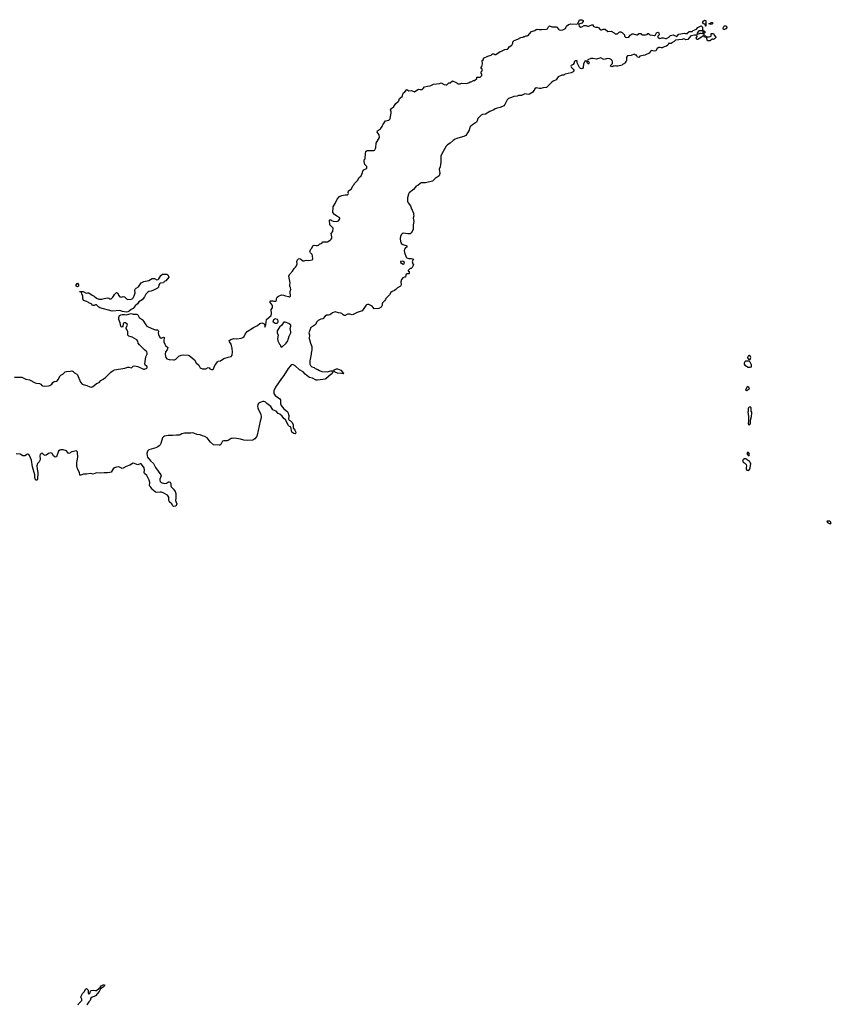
# Model space of a CAD drawing. Header units: inches. Extents: x 2380427 to 2580949, y 385907 to 546039.
# Tile 65 of 121: x 2546933 to 2561482, y 404239 to 421884. Entities that reach past the tile are written whole.
import ezdxf

# ---------------------------------------------------------------- set-up
doc = ezdxf.new("R2010")
doc.units = ezdxf.units.IN
doc.header["$MEASUREMENT"] = 0
for name, color, linetype in [('C5440', 7, 'Continuous'), ('C5441', 7, 'Continuous'), ('C5451', 7, 'Continuous'), ('C5452', 7, 'Continuous'), ('C5461', 7, 'Continuous')]:
    doc.layers.add(name, color=color, linetype=linetype)

msp = doc.modelspace()

# ---------------------------------------------------------------- linework, layer by layer
at = {"layer": 'C5440', "color": 5, "elevation": 20}
msp.add_lwpolyline([(2547983, 404230), (2547990, 404250), (2548049, 404310), (2548049, 404330), (2548034, 404354), (2548029, 404371), (2548057, 404430), (2548093, 404470), (2548110, 404512), (2548130, 404521), (2548150, 404505), (2548159, 404490), (2548160, 404440), (2548163, 404430), (2548170, 404426), (2548190, 404436), (2548204, 404476), (2548215, 404485), (2548248, 404492), (2548290, 404484), (2548310, 404488), (2548350, 404524), (2548378, 404542), (2548392, 404570), (2548430, 404590), (2548451, 404590), (2548455, 404570), (2548430, 404545), (2548382, 404518), (2548359, 404470), (2548293, 404390), (2548270, 404376), (2548230, 404369), (2548208, 404350), (2548196, 404310), (2548170, 404285), (2548135, 404230)], dxfattribs=at)
at = {"layer": 'C5441', "color": 5, "elevation": 20}
for points in [[(2548845, 416645), (2548776, 416656), (2548730, 416673), (2548590, 416660), (2548370, 416718), (2548349, 416730), (2548310, 416773), (2548290, 416774), (2548270, 416763), (2548250, 416761), (2548235, 416770), (2548226, 416786), (2548214, 416794), (2548170, 416809), (2548160, 416820), (2548132, 416832), (2548078, 416850), (2548065, 416885), (2548064, 416930), (2548044, 416970), (2548038, 416998), (2548028, 417008), (2548008, 417012), (2548070, 417011), (2548126, 416986), (2548149, 416991), (2548170, 416987), (2548230, 416945), (2548271, 416930), (2548312, 416892), (2548354, 416874), (2548406, 416874), (2548450, 416888), (2548510, 416898), (2548530, 416894), (2548550, 416884), (2548570, 416883), (2548603, 416910), (2548617, 416930), (2548630, 416961), (2548670, 416998), (2548690, 416982), (2548705, 416945), (2548730, 416916), (2548750, 416911), (2548790, 416922), (2548810, 416919), (2548850, 416883), (2548870, 416872), (2548930, 416877), (2548959, 416890), (2548985, 416935), (2549001, 416990), (2548995, 417030), (2549004, 417056), (2549019, 417070), (2549064, 417096), (2549110, 417166), (2549123, 417177), (2549158, 417190), (2549250, 417210), (2549310, 417243), (2549325, 417245), (2549350, 417245), (2549390, 417225), (2549414, 417226), (2549430, 417242), (2549463, 417297), (2549490, 417325), (2549570, 417322), (2549590, 417314), (2549602, 417290), (2549605, 417270), (2549550, 417205), (2549522, 417190), (2549510, 417169), (2549450, 417162), (2549443, 417157), (2549428, 417132), (2549423, 417090), (2549403, 417070), (2549321, 417030), (2549290, 417019), (2549248, 417012), (2549230, 417003), (2549197, 416963), (2549170, 416917), (2549130, 416864), (2549070, 416825), (2549047, 416790), (2549005, 416755), (2548968, 416710), (2548930, 416690), (2548897, 416663), (2548870, 416648)], [(2547970, 417098), (2547946, 417110), (2547946, 417130), (2547962, 417158), (2547970, 417162), (2547990, 417134), (2547990, 417106)]]:
    msp.add_lwpolyline(points, close=True, dxfattribs=at)
for points in [[(2546842, 415478), (2546970, 415476), (2547043, 415443), (2547110, 415430), (2547210, 415375), (2547232, 415368), (2547290, 415364), (2547310, 415350), (2547328, 415328), (2547342, 415322), (2547370, 415319), (2547450, 415324), (2547474, 415330), (2547508, 415350), (2547530, 415380), (2547550, 415399), (2547590, 415404), (2547610, 415416), (2547624, 415436), (2547656, 415504), (2547670, 415515), (2547708, 415532), (2547747, 415573), (2547770, 415582), (2547837, 415583), (2547870, 415591), (2547890, 415578), (2547913, 415553), (2547958, 415530), (2547970, 415518), (2548021, 415390), (2548050, 415355), (2548070, 415344), (2548135, 415330), (2548190, 415305), (2548219, 415301), (2548230, 415302), (2548260, 415320), (2548310, 415366), (2548356, 415384), (2548390, 415416), (2548430, 415441), (2548470, 415473), (2548569, 415570), (2548610, 415599), (2548630, 415608), (2548818, 415642), (2548870, 415657), (2548890, 415657), (2548930, 415647), (2548946, 415650), (2548970, 415672), (2548990, 415681), (2549052, 415670), (2549150, 415621), (2549170, 415623), (2549210, 415639), (2549221, 415650), (2549219, 415670), (2549189, 415689), (2549180, 415700), (2549176, 415716), (2549197, 415843), (2549216, 415890), (2549220, 415910), (2549215, 415930), (2549168, 415968), (2549078, 416058), (2549058, 416090), (2549050, 416123), (2549030, 416144), (2548950, 416193), (2548930, 416202), (2548889, 416210), (2548870, 416229), (2548870, 416290), (2548855, 416330), (2548842, 416350), (2548840, 416370), (2548864, 416410), (2548861, 416430), (2548830, 416450), (2548810, 416453), (2548795, 416445), (2548787, 416433), (2548781, 416390), (2548770, 416376), (2548750, 416377), (2548744, 416390), (2548734, 416450), (2548713, 416510), (2548711, 416550), (2548720, 416580), (2548746, 416594), (2548770, 416598), (2548810, 416599), (2548850, 416592), (2548930, 416618), (2548970, 416609), (2549027, 416607), (2549042, 416602), (2549053, 416593), (2549074, 416550), (2549130, 416510), (2549139, 416499), (2549194, 416414), (2549213, 416393), (2549237, 416377), (2549330, 416339), (2549370, 416326), (2549404, 416324), (2549417, 416317), (2549422, 416302), (2549418, 416270), (2549421, 416241), (2549438, 416198), (2549450, 416184), (2549470, 416178), (2549510, 416197), (2549530, 416191), (2549523, 416177), (2549517, 416143), (2549518, 416110), (2549532, 416072), (2549548, 416048), (2549588, 416010), (2549575, 415970), (2549548, 415932), (2549540, 415890), (2549546, 415846), (2549552, 415830), (2549568, 415808), (2549610, 415797), (2549690, 415788), (2549710, 415790), (2549730, 415801), (2549787, 415853), (2549830, 415874), (2549870, 415879), (2549953, 415873), (2549970, 415866), (2550000, 415842)], [(2550000, 414476), (2549968, 414472), (2549890, 414472), (2549840, 414460), (2549810, 414442), (2549790, 414436), (2549741, 414441), (2549670, 414432), (2549594, 414434), (2549530, 414422), (2549511, 414409), (2549495, 414390), (2549466, 414290), (2549453, 414267), (2549434, 414246), (2549412, 414228), (2549371, 414209), (2549250, 414177), (2549226, 414154), (2549211, 414110), (2549216, 414070), (2549226, 414046), (2549276, 413976), (2549330, 413930), (2549370, 413858), (2549462, 413730), (2549468, 413710), (2549446, 413650), (2549445, 413630), (2549451, 413610), (2549470, 413588), (2549530, 413570), (2549564, 413576), (2549598, 413602), (2549610, 413605), (2549630, 413597), (2549645, 413570), (2549641, 413530), (2549646, 413510), (2549690, 413471), (2549721, 413430), (2549730, 413390), (2549730, 413310), (2549725, 413270), (2549747, 413210), (2549730, 413168), (2549690, 413158), (2549675, 413175), (2549661, 413210), (2549630, 413233), (2549610, 413256), (2549604, 413270), (2549607, 413330), (2549583, 413363), (2549519, 413399), (2549474, 413414), (2549450, 413416), (2549390, 413410), (2549370, 413418), (2549326, 413450), (2549307, 413470), (2549286, 413506), (2549257, 413530), (2549264, 413590), (2549256, 413630), (2549213, 413713), (2549172, 413752), (2549167, 413770), (2549172, 413810), (2549164, 413850), (2549137, 413897), (2549110, 413922), (2549090, 413924), (2549050, 413906), (2549030, 413911), (2548993, 413933), (2548970, 413934), (2548910, 413900), (2548844, 413876), (2548790, 413844), (2548770, 413840), (2548710, 413869), (2548670, 413865), (2548630, 413850), (2548607, 413833), (2548570, 413778), (2548550, 413771), (2548510, 413764), (2548450, 413765), (2548390, 413756), (2548310, 413765), (2548250, 413739), (2548210, 413750), (2548130, 413739), (2548079, 413741), (2548030, 413723), (2548010, 413721), (2548003, 413770), (2547970, 413836), (2547957, 413890), (2547957, 413950), (2547972, 414010), (2547975, 414050), (2547968, 414128), (2547964, 414144), (2547950, 414160), (2547870, 414141), (2547846, 414130), (2547830, 414114), (2547810, 414112), (2547770, 414156), (2547710, 414177), (2547670, 414178), (2547650, 414170), (2547629, 414150), (2547590, 414050), (2547570, 414044), (2547540, 414070), (2547517, 414110), (2547490, 414123), (2547450, 414111), (2547410, 414077), (2547390, 414071), (2547364, 414084), (2547350, 414104), (2547334, 414114), (2547317, 414110), (2547302, 414090), (2547295, 414070), (2547298, 414010), (2547294, 413986), (2547281, 413959), (2547254, 413930), (2547242, 413890), (2547244, 413830), (2547259, 413770), (2547250, 413646), (2547246, 413634), (2547231, 413629), (2547210, 413654), (2547206, 413666), (2547204, 413730), (2547164, 413870), (2547145, 413990), (2547111, 414071), (2547094, 414094), (2547070, 414098), (2547025, 414070), (2547010, 414065), (2546990, 414065), (2546939, 414099), (2546870, 414101)]]:
    msp.add_lwpolyline(points, dxfattribs=at)
at = {"layer": 'C5451', "color": 5}
for points, elevation in [([(2555050, 420000), (2555023, 419977), (2555004, 419956), (2554990, 419907), (2554932, 419810), (2554893, 419790), (2554831, 419770), (2554770, 419757), (2554739, 419741), (2554703, 419717), (2554649, 419670), (2554599, 419641), (2554580, 419620), (2554500, 419480), (2554484, 419436), (2554480, 419330), (2554471, 419250), (2554454, 419206), (2554462, 419130), (2554454, 419086), (2554382, 419038), (2554330, 418990), (2554210, 418959), (2554130, 418959), (2554110, 418949), (2554070, 418915), (2554041, 418899), (2553990, 418841), (2553917, 418783), (2553901, 418759), (2553882, 418690), (2553887, 418630), (2553899, 418599), (2553938, 418550), (2553948, 418510), (2553990, 418414), (2553994, 418394), (2553997, 418370), (2553987, 418330), (2553997, 418270), (2553987, 418210), (2553988, 418130), (2553970, 418087), (2553950, 418062), (2553931, 418049), (2553890, 418047), (2553810, 418058), (2553790, 418048), (2553773, 418030), (2553759, 418001), (2553751, 417970), (2553751, 417950), (2553767, 417887), (2553783, 417863), (2553871, 417830), (2553872, 417810), (2553846, 417795), (2553831, 417770), (2553827, 417750), (2553831, 417710), (2553858, 417630), (2553870, 417618), (2553910, 417605), (2553950, 417605), (2553991, 417591), (2553971, 417550), (2553978, 417510), (2553992, 417490), (2553970, 417446), (2553952, 417428), (2553930, 417426), (2553894, 417390), (2553898, 417378), (2553914, 417370), (2553912, 417330), (2553873, 417327), (2553858, 417322), (2553853, 417307), (2553851, 417270), (2553830, 417269), (2553804, 417256), (2553778, 417230), (2553765, 417185), (2553772, 417130), (2553758, 417110), (2553703, 417077), (2553678, 417050), (2553651, 417030), (2553608, 417012), (2553587, 416993), (2553564, 416956), (2553494, 416890), (2553492, 416870), (2553475, 416845), (2553438, 416810), (2553431, 416790), (2553431, 416769), (2553411, 416730), (2553370, 416709), (2553290, 416705), (2553249, 416750), (2553190, 416779), (2553170, 416780), (2553150, 416773), (2553139, 416761), (2553092, 416688), (2553070, 416668), (2552982, 416638), (2552910, 416599), (2552890, 416593), (2552850, 416606), (2552811, 416609), (2552770, 416585), (2552750, 416581), (2552730, 416594), (2552710, 416617), (2552690, 416627), (2552650, 416632), (2552590, 416649), (2552570, 416645), (2552538, 416630), (2552513, 416607), (2552490, 416594), (2552470, 416589), (2552430, 416589), (2552407, 416573), (2552370, 416522), (2552330, 416518), (2552284, 416496), (2552256, 416464), (2552242, 416430), (2552230, 416416), (2552193, 416390), (2552150, 416367), (2552114, 416270), (2552127, 416230), (2552124, 416170), (2552128, 416152), (2552145, 416090), (2552171, 416030), (2552167, 415970), (2552155, 415910), (2552156, 415890), (2552132, 415770), (2552136, 415710), (2552144, 415684), (2552170, 415663), (2552210, 415650), (2552230, 415635), (2552276, 415616), (2552310, 415595), (2552350, 415582), (2552444, 415575), (2552510, 415594), (2552549, 415591), (2552562, 415598), (2552569, 415610), (2552610, 415625), (2552630, 415627), (2552690, 415603), (2552723, 415563), (2552742, 415550), (2552738, 415542), (2552730, 415538), (2552704, 415544), (2552630, 415550), (2552589, 415570), (2552570, 415585), (2552552, 415588), (2552547, 415570), (2552519, 415530), (2552423, 415450), (2552410, 415444), (2552370, 415438), (2552270, 415424), (2552250, 415426), (2552179, 415459), (2552130, 415473), (2552110, 415485), (2552051, 415530), (2552012, 415572), (2551950, 415610), (2551870, 415678), (2551830, 415703), (2551810, 415697), (2551790, 415682), (2551744, 415636), (2551668, 415510), (2551625, 415455), (2551521, 415299), (2551490, 415230), (2551486, 415210), (2551488, 415188), (2551513, 415150), (2551598, 415090), (2551607, 415070), (2551607, 415007), (2551620, 414970), (2551668, 414908), (2551721, 414870), (2551737, 414850), (2551757, 414790), (2551759, 414770), (2551751, 414730), (2551765, 414710), (2551790, 414696), (2551810, 414673), (2551836, 414630), (2551835, 414570), (2551867, 414530), (2551883, 414490), (2551878, 414470), (2551870, 414464), (2551850, 414467), (2551814, 414490), (2551806, 414514), (2551802, 414562), (2551789, 414589), (2551770, 414596), (2551750, 414613), (2551696, 414716), (2551670, 414739), (2551638, 414778), (2551594, 414814), (2551568, 414828), (2551529, 414869), (2551470, 414893), (2551434, 414954), (2551365, 415005), (2551336, 415036), (2551310, 415044), (2551290, 415042), (2551225, 415015), (2551213, 415007), (2551203, 414990), (2551197, 414950), (2551199, 414930), (2551205, 414910), (2551253, 414810), (2551263, 414770), (2551261, 414750), (2551241, 414690), (2551190, 414438), (2551176, 414410), (2551150, 414375), (2551111, 414350), (2551010, 414340), (2550950, 414348), (2550890, 414365), (2550817, 414377), (2550770, 414382), (2550739, 414381), (2550723, 414377), (2550670, 414345), (2550650, 414338), (2550590, 414337), (2550570, 414332), (2550536, 414270), (2550519, 414261), (2550510, 414258), (2550410, 414266), (2550352, 414310), (2550291, 414391), (2550250, 414416), (2550210, 414427), (2550166, 414446), (2550109, 414450), (2550055, 414475), (2550030, 414480), (2550000, 414476)], 20), ([(2550000, 415842), (2550065, 415790), (2550097, 415737), (2550145, 415690), (2550170, 415646), (2550210, 415628), (2550250, 415627), (2550272, 415628), (2550310, 415648), (2550327, 415647), (2550344, 415630), (2550370, 415613), (2550390, 415613), (2550409, 415630), (2550430, 415685), (2550452, 415708), (2550477, 415750), (2550490, 415763), (2550530, 415773), (2550590, 415813), (2550670, 415839), (2550722, 415850), (2550742, 415870), (2550748, 415930), (2550743, 415990), (2550721, 416070), (2550694, 416110), (2550688, 416132), (2550719, 416150), (2550770, 416170), (2550825, 416165), (2550904, 416176), (2550933, 416187), (2550956, 416204), (2550973, 416250), (2551010, 416295), (2551124, 416370), (2551195, 416405), (2551239, 416441), (2551271, 416450), (2551290, 416447), (2551314, 416434), (2551325, 416410), (2551330, 416374), (2551347, 416413), (2551357, 416510), (2551438, 416582), (2551449, 416610), (2551439, 416690), (2551462, 416718), (2551463, 416750), (2551450, 416782), (2551415, 416830), (2551421, 416839), (2551430, 416845), (2551470, 416845), (2551490, 416838), (2551530, 416842), (2551538, 416862), (2551539, 416890), (2551550, 416911), (2551570, 416931), (2551627, 416953), (2551662, 416950), (2551696, 416936), (2551750, 416923), (2551770, 416920), (2551785, 416930), (2551789, 416950), (2551781, 416990), (2551781, 417010), (2551793, 417050), (2551786, 417086), (2551776, 417110), (2551775, 417130), (2551784, 417170), (2551759, 417290), (2551770, 417316), (2551823, 417377), (2551852, 417428), (2551879, 417450), (2551894, 417470), (2551905, 417510), (2551899, 417550), (2551910, 417578), (2551930, 417598), (2551950, 417606), (2551974, 417594), (2552010, 417563), (2552021, 417561), (2552030, 417561), (2552070, 417576), (2552110, 417571), (2552178, 417582), (2552186, 417590), (2552184, 417650), (2552175, 417675), (2552146, 417706), (2552135, 417730), (2552150, 417774), (2552168, 417792), (2552190, 417832), (2552210, 417845), (2552250, 417836), (2552270, 417836), (2552290, 417843), (2552310, 417859), (2552350, 417878), (2552370, 417902), (2552450, 417905), (2552498, 417930), (2552518, 417950), (2552528, 417970), (2552529, 417990), (2552515, 418050), (2552548, 418090), (2552554, 418150), (2552495, 418210), (2552484, 418290), (2552490, 418298), (2552510, 418298), (2552524, 418284), (2552550, 418271), (2552610, 418265), (2552650, 418281), (2552673, 418313), (2552672, 418332), (2552621, 418361), (2552575, 418395), (2552548, 418430), (2552550, 418530), (2552589, 418590), (2552623, 418670), (2552665, 418715), (2552710, 418735), (2552765, 418745), (2552810, 418747), (2552824, 418756), (2552829, 418770), (2552822, 418790), (2552825, 418815), (2552872, 418848), (2552909, 418911), (2552929, 418930), (2552934, 418946), (2552994, 419010), (2553015, 419050), (2553052, 419088), (2553073, 419127), (2553084, 419170), (2553093, 419187), (2553110, 419201), (2553138, 419210), (2553154, 419226), (2553155, 419255), (2553122, 419290), (2553116, 419316), (2553108, 419330), (2553108, 419370), (2553126, 419390), (2553129, 419489), (2553140, 419520), (2553146, 419530), (2553163, 419537), (2553283, 419537), (2553297, 419543), (2553302, 419550), (2553316, 419590), (2553326, 419674), (2553384, 419770), (2553379, 419819), (2553344, 419870), (2553349, 419890), (2553402, 419930), (2553428, 419970), (2553435, 419990), (2553442, 420000)], 20), ([(2560000, 415763), (2559998, 415762), (2559950, 415762), (2559930, 415755), (2559921, 415730), (2559921, 415710), (2559932, 415690), (2559990, 415656), (2560000, 415656)], 40), ([(2560000, 415860), (2559990, 415855), (2559978, 415830), (2559982, 415822), (2560000, 415803)], 40), ([(2560000, 415299), (2559990, 415309), (2559970, 415295), (2559946, 415250), (2559950, 415242), (2559970, 415238), (2560000, 415260)], 40), ([(2560000, 414931), (2559999, 414930), (2559991, 414909), (2559989, 414870), (2559983, 414850), (2560000, 414771)], 40), ([(2560000, 414759), (2559999, 414690), (2559989, 414649), (2559996, 414630), (2560000, 414627)], 40), ([(2560000, 414127), (2559998, 414130), (2559986, 414134), (2559979, 414130), (2559969, 414110), (2559990, 414073), (2560000, 414074)], 40), ([(2560000, 413978), (2559981, 413990), (2559970, 414004), (2559950, 414013), (2559928, 414012), (2559902, 413998), (2559891, 413970), (2559905, 413950), (2559930, 413937), (2559958, 413910), (2559963, 413890), (2559956, 413850), (2559958, 413830), (2559970, 413812), (2559990, 413804), (2560000, 413812)], 40)]:
    msp.add_lwpolyline(points, dxfattribs=dict(at, elevation=elevation))
at = {"layer": 'C5451', "color": 5, "elevation": 20}
for points in [[(2553794, 417554), (2553762, 417550), (2553758, 417530), (2553810, 417501), (2553828, 417510), (2553829, 417530), (2553810, 417549)], [(2551510, 416521), (2551487, 416513), (2551471, 416490), (2551477, 416470), (2551510, 416448), (2551550, 416448), (2551563, 416457), (2551569, 416470), (2551567, 416490), (2551553, 416510)], [(2551670, 416462), (2551663, 416457), (2551631, 416409), (2551588, 416372), (2551547, 416310), (2551550, 416274), (2551566, 416230), (2551554, 416170), (2551562, 416130), (2551590, 416070), (2551606, 416050), (2551610, 416034), (2551630, 416014), (2551709, 416090), (2551738, 416130), (2551748, 416150), (2551749, 416170), (2551761, 416210), (2551793, 416270), (2551793, 416290), (2551779, 416350), (2551796, 416390), (2551792, 416412), (2551757, 416437), (2551690, 416461)]]:
    msp.add_lwpolyline(points, close=True, dxfattribs=at)
at = {"layer": 'C5452', "color": 5, "elevation": 20}
msp.add_lwpolyline([(2553442, 420000), (2553488, 420070), (2553550, 420085), (2553574, 420106), (2553579, 420150), (2553593, 420210), (2553593, 420230), (2553584, 420250), (2553582, 420270), (2553595, 420290), (2553642, 420330), (2553676, 420384), (2553720, 420420), (2553729, 420431), (2553742, 420470), (2553789, 420510), (2553809, 420570), (2553835, 420590), (2553870, 420632), (2553910, 420612), (2553955, 420615), (2554010, 420592), (2554070, 420632), (2554090, 420638), (2554111, 420631), (2554145, 420635), (2554168, 420650), (2554190, 420678), (2554245, 420695), (2554290, 420697), (2554350, 420727), (2554460, 420740), (2554490, 420751), (2554544, 420724), (2554570, 420714), (2554590, 420714), (2554626, 420750), (2554650, 420754), (2554690, 420791), (2554770, 420754), (2554778, 420738), (2554793, 420733), (2554830, 420732), (2554850, 420745), (2554950, 420742), (2554990, 420758), (2555010, 420771), (2555029, 420771), (2555070, 420792), (2555087, 420793), (2555126, 420830), (2555127, 420853), (2555187, 420853), (2555216, 420884), (2555218, 420910), (2555208, 420928), (2555208, 420950), (2555226, 420970), (2555226, 420990), (2555222, 421002), (2555206, 421010), (2555207, 421027), (2555216, 421044), (2555228, 421090), (2555226, 421150), (2555246, 421170), (2555247, 421193), (2555326, 421230), (2555386, 421250), (2555410, 421274), (2555430, 421272), (2555450, 421262), (2555470, 421262), (2555546, 421314), (2555570, 421319), (2555630, 421347), (2555670, 421355), (2555689, 421370), (2555710, 421399), (2555755, 421430), (2555775, 421465), (2555775, 421490), (2555795, 421510), (2555863, 421537), (2555914, 421566), (2555950, 421572), (2555970, 421582), (2555990, 421582), (2556010, 421592), (2556030, 421592), (2556050, 421602), (2556069, 421631), (2556109, 421671), (2556169, 421691), (2556190, 421711), (2556210, 421716), (2556247, 421707), (2556290, 421707), (2556370, 421715), (2556397, 421723), (2556410, 421754), (2556429, 421771), (2556470, 421758), (2556550, 421756), (2556562, 421750), (2556590, 421712), (2556604, 421704), (2556630, 421698), (2556670, 421705), (2556715, 421725), (2556735, 421770), (2556770, 421798), (2556811, 421811), (2556914, 421806), (2556947, 421813), (2556947, 421827), (2556961, 421870), (2556970, 421879), (2556990, 421884), (2557010, 421884), (2557031, 421870), (2557031, 421850), (2557010, 421822), (2556958, 421802), (2556954, 421790), (2556962, 421770), (2556990, 421752), (2557010, 421758), (2557050, 421781), (2557090, 421778), (2557110, 421765), (2557130, 421765), (2557176, 421784), (2557190, 421794), (2557210, 421794), (2557214, 421790), (2557214, 421770), (2557224, 421764), (2557253, 421753), (2557290, 421752), (2557317, 421737), (2557332, 421712), (2557350, 421702), (2557370, 421702), (2557390, 421712), (2557430, 421712), (2557473, 421673), (2557537, 421677), (2557591, 421651), (2557610, 421632), (2557650, 421632), (2557680, 421660), (2557690, 421665), (2557710, 421665), (2557730, 421652), (2557774, 421610), (2557774, 421590), (2557794, 421570), (2557810, 421562), (2557850, 421572), (2557876, 421604), (2557910, 421632), (2557931, 421631), (2557990, 421614), (2558010, 421614), (2558022, 421618), (2558030, 421634), (2558070, 421634), (2558078, 421618), (2558090, 421614), (2558150, 421612), (2558182, 421618), (2558190, 421634), (2558210, 421634), (2558218, 421618), (2558233, 421613), (2558276, 421604), (2558310, 421602), (2558328, 421612), (2558349, 421651), (2558370, 421658), (2558392, 421648), (2558394, 421610), (2558374, 421590), (2558374, 421570), (2558394, 421550), (2558410, 421545), (2558443, 421557), (2558470, 421558), (2558510, 421545), (2558530, 421545), (2558568, 421570), (2558600, 421600), (2558650, 421611), (2558710, 421582), (2558750, 421622), (2558850, 421642), (2558870, 421634), (2558902, 421638), (2558906, 421650), (2558922, 421658), (2558928, 421672), (2558987, 421673), (2559006, 421690), (2559063, 421717), (2559090, 421742), (2559150, 421772), (2559174, 421750), (2559174, 421710), (2559178, 421698), (2559190, 421694), (2559198, 421678), (2559214, 421670), (2559213, 421647), (2559198, 421642), (2559194, 421630), (2559198, 421598), (2559230, 421594), (2559238, 421578), (2559250, 421574), (2559290, 421574), (2559326, 421590), (2559326, 421630), (2559330, 421634), (2559370, 421634), (2559384, 421604), (2559413, 421573), (2559413, 421567), (2559390, 421538), (2559370, 421529), (2559356, 421536), (2559344, 421536), (2559320, 421520), (2559310, 421508), (2559297, 421503), (2559265, 421505), (2559242, 421562), (2559208, 421568), (2559202, 421582), (2559190, 421586), (2559170, 421586), (2559154, 421570), (2559125, 421555), (2559110, 421538), (2559091, 421529), (2559070, 421528), (2559058, 421550), (2559075, 421585), (2559070, 421606), (2559030, 421608), (2558966, 421594), (2558910, 421528), (2558870, 421526), (2558856, 421536), (2558830, 421538), (2558808, 421528), (2558746, 421526), (2558690, 421515), (2558665, 421495), (2558640, 421480), (2558630, 421468), (2558610, 421458), (2558590, 421458), (2558570, 421466), (2558552, 421430), (2558530, 421409), (2558484, 421396), (2558450, 421378), (2558430, 421378), (2558410, 421388), (2558390, 421388), (2558362, 421370), (2558336, 421324), (2558310, 421321), (2558251, 421329), (2558215, 421285), (2558142, 421250), (2558051, 421229), (2558030, 421209), (2558006, 421210), (2557990, 421246), (2557968, 421248), (2557962, 421262), (2557950, 421266), (2557897, 421243), (2557830, 421238), (2557811, 421210), (2557811, 421149), (2557794, 421130), (2557791, 421109), (2557738, 421082), (2557734, 421070), (2557654, 421050), (2557629, 421049), (2557610, 421058), (2557591, 421049), (2557570, 421049), (2557550, 421042), (2557526, 421050), (2557528, 421070), (2557559, 421101), (2557562, 421130), (2557553, 421153), (2557533, 421173), (2557510, 421184), (2557471, 421189), (2557410, 421169), (2557390, 421175), (2557350, 421198), (2557270, 421175), (2557208, 421188), (2557172, 421188), (2557118, 421162), (2557114, 421150), (2557118, 421138), (2557130, 421134), (2557142, 421110), (2557132, 421088), (2557110, 421106), (2557102, 421142), (2557070, 421146), (2557041, 421090), (2557034, 421026), (2557022, 421010), (2557005, 421005), (2556986, 421010), (2556966, 421030), (2556928, 421110), (2556926, 421146), (2556890, 421148), (2556872, 421130), (2556872, 421108), (2556857, 421083), (2556818, 421062), (2556814, 421050), (2556822, 421030), (2556857, 420997), (2556874, 420970), (2556854, 420950), (2556818, 420930), (2556713, 420907), (2556700, 420900), (2556690, 420889), (2556650, 420888), (2556630, 420875), (2556595, 420865), (2556583, 420857), (2556552, 420808), (2556498, 420782), (2556475, 420765), (2556374, 420670), (2556317, 420663), (2556276, 420650), (2556250, 420648), (2556190, 420663), (2556170, 420646), (2556130, 420583), (2556070, 420548), (2556050, 420545), (2555986, 420554), (2555930, 420527), (2555877, 420523), (2555850, 420515), (2555792, 420508), (2555750, 420488), (2555696, 420470), (2555672, 420448), (2555630, 420363), (2555610, 420343), (2555543, 420310), (2555490, 420300), (2555455, 420285), (2555431, 420270), (2555361, 420239), (2555283, 420190), (2555230, 420185), (2555204, 420176), (2555148, 420112), (2555135, 420070), (2555122, 420050), (2555066, 420014), (2555050, 420000)], dxfattribs=at)
for points in [[(2559230, 421766), (2559226, 421770), (2559222, 421802), (2559189, 421809), (2559178, 421830), (2559178, 421850), (2559210, 421878), (2559234, 421870), (2559234, 421770)], [(2559330, 421798), (2559286, 421810), (2559290, 421814), (2559310, 421814), (2559328, 421832), (2559350, 421832), (2559354, 421830), (2559354, 421810), (2559350, 421808)], [(2559570, 421708), (2559549, 421709), (2559543, 421737), (2559556, 421764), (2559570, 421774), (2559590, 421772), (2559614, 421750), (2559590, 421718)], [(2559170, 421686), (2559110, 421686), (2559084, 421656), (2559074, 421630), (2559082, 421622), (2559090, 421622), (2559130, 421642), (2559150, 421642), (2559170, 421634), (2559182, 421638), (2559186, 421650), (2559182, 421682)]]:
    msp.add_lwpolyline(points, close=True, dxfattribs=at)
at = {"layer": 'C5461', "color": 5, "elevation": 40}
for points in [[(2560000, 415803), (2560010, 415792), (2560030, 415794), (2560039, 415830), (2560035, 415850), (2560010, 415864), (2560000, 415860)], [(2560000, 415656), (2560030, 415655), (2560050, 415665), (2560053, 415670), (2560050, 415698), (2560030, 415746), (2560010, 415766), (2560000, 415763)], [(2560000, 415260), (2560014, 415270), (2560009, 415290), (2560000, 415299)], [(2560000, 414627), (2560010, 414618), (2560024, 414630), (2560033, 414650), (2560032, 414710), (2560050, 414770), (2560059, 414830), (2560058, 414850), (2560047, 414870), (2560045, 414930), (2560030, 414945), (2560010, 414941), (2560000, 414931)], [(2560000, 414771), (2560000, 414770), (2560000, 414759)], [(2560000, 414074), (2560010, 414075), (2560015, 414090), (2560012, 414112), (2560000, 414127)], [(2560000, 413812), (2560016, 413825), (2560028, 413850), (2560037, 413930), (2560030, 413950), (2560013, 413970), (2560000, 413978)]]:
    msp.add_lwpolyline(points, dxfattribs=at)
msp.add_lwpolyline([(2561430, 412899), (2561405, 412895), (2561402, 412890), (2561422, 412870), (2561450, 412856), (2561470, 412852), (2561482, 412870), (2561470, 412888), (2561457, 412897)], close=True, dxfattribs=at)

doc.saveas('drawing.dxf')
